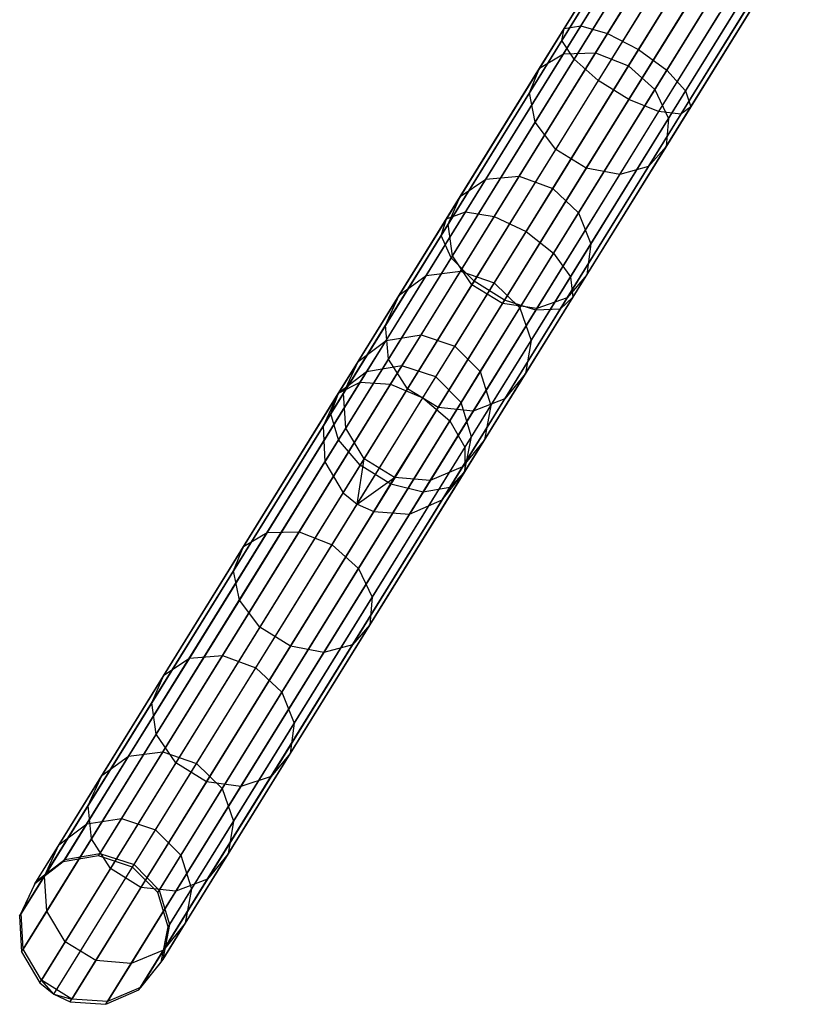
# Model space of a CAD drawing. Extents: x -189 to 189, y -189 to 189.
# Tile 2 of 256: x -100 to -90, y -161 to -148. Entities that reach past the tile are written whole.
import ezdxf

# ---------------------------------------------------------------- set-up
doc = ezdxf.new("R2010")
doc.units = 0
doc.header["$LTSCALE"] = 25.4
doc.layers.get('0').update_dxf_attribs({"linetype": 'CONTINUOUS'})

# ---------------------------------------------------------------- blocks, each defined once
blk = doc.blocks.new('NL2500012474_STL')
at = {"color": 0}
for p, q in [((100.082, -145.499, 177.113), (98.419, -148.185, 176.319)), ((100.082, -145.499, 177.113), (98.419, -148.185, 176.319)), ((100.265, -145.526, 176.671), (98.639, -148.152, 175.895)), ((100.265, -145.526, 176.671), (98.639, -148.152, 175.895)), ((100.091, -145.595, 177.581), (98.388, -148.346, 176.769)), ((100.091, -145.595, 177.581), (98.388, -148.346, 176.769)), ((100.597, -145.671, 176.358), (98.998, -148.254, 175.595)), ((100.597, -145.671, 176.358), (98.998, -148.254, 175.595)), ((100.288, -145.793, 177.97), (98.552, -148.597, 177.142)), ((100.288, -145.793, 177.97), (98.552, -148.597, 177.142)), ((99.412, -148.467, 175.486), (101.002, -145.899, 176.245)), ((99.412, -148.467, 175.486), (101.002, -145.899, 176.245)), ((100.629, -146.047, 178.189), (98.874, -148.881, 177.352)), ((100.629, -146.047, 178.189), (98.874, -148.881, 177.352)), ((101.387, -146.16, 176.358), (99.788, -148.743, 175.595)), ((101.387, -146.16, 176.358), (99.788, -148.743, 175.595)), ((101.036, -146.299, 178.189), (99.281, -149.133, 177.352)), ((101.036, -146.299, 178.189), (99.281, -149.133, 177.352)), ((101.416, -146.491, 177.97), (99.679, -149.295, 177.142)), ((101.416, -146.491, 177.97), (99.679, -149.295, 177.142)), ((101.665, -146.393, 176.671), (100.039, -149.018, 175.895)), ((101.665, -146.393, 176.671), (100.039, -149.018, 175.895)), ((98.41, -148.523, 34.442), (99.656, -146.51, 32.234)), ((98.41, -148.523, 34.442), (99.656, -146.51, 32.234)), ((98.838, -148.511, 34.655), (100.064, -146.531, 32.483)), ((98.838, -148.511, 34.655), (100.064, -146.531, 32.483)), ((101.681, -146.58, 177.581), (99.977, -149.33, 176.769)), ((101.681, -146.58, 177.581), (99.977, -149.33, 176.769)), ((101.77, -146.544, 177.113), (100.107, -149.23, 176.319)), ((101.77, -146.544, 177.113), (100.107, -149.23, 176.319)), ((98.091, -148.715, 34.141), (99.366, -146.656, 31.882)), ((98.091, -148.715, 34.141), (99.366, -146.656, 31.882)), ((100.496, -146.716, 32.573), (99.278, -148.684, 34.732)), ((100.496, -146.716, 32.573), (99.278, -148.684, 34.732)), ((97.955, -149.045, 33.822), (99.26, -146.936, 31.509)), ((97.955, -149.045, 33.822), (99.26, -146.936, 31.509)), ((99.628, -149.001, 34.655), (100.854, -147.021, 32.483)), ((99.628, -149.001, 34.655), (100.854, -147.021, 32.483)), ((98.032, -149.436, 33.557), (99.363, -147.287, 31.2)), ((98.032, -149.436, 33.557), (99.363, -147.287, 31.2)), ((99.809, -149.389, 34.442), (101.055, -147.376, 32.234)), ((99.809, -149.389, 34.442), (101.055, -147.376, 32.234)), ((98.306, -149.799, 33.407), (99.651, -147.627, 31.025)), ((98.306, -149.799, 33.407), (99.651, -147.627, 31.025)), ((99.779, -149.76, 34.141), (101.054, -147.701, 31.882)), ((99.779, -149.76, 34.141), (101.054, -147.701, 31.882)), ((98.713, -150.051, 33.407), (100.058, -147.879, 31.025)), ((98.713, -150.051, 33.407), (100.058, -147.879, 31.025)), ((99.545, -150.029, 33.822), (100.85, -147.921, 31.509)), ((99.545, -150.029, 33.822), (100.85, -147.921, 31.509)), ((99.16, -150.134, 33.557), (100.491, -147.985, 31.2)), ((99.16, -150.134, 33.557), (100.491, -147.985, 31.2)), ((98.419, -148.185, 176.319), (96.846, -150.725, 175.02)), ((98.419, -148.185, 176.319), (96.846, -150.725, 175.02)), ((98.639, -148.152, 175.895), (97.102, -150.635, 174.625)), ((98.639, -148.152, 175.895), (97.102, -150.635, 174.625)), ((98.388, -148.346, 176.769), (98.419, -148.185, 176.319)), ((98.388, -148.346, 176.769), (98.419, -148.185, 176.319)), ((98.419, -148.185, 176.319), (98.639, -148.152, 175.895)), ((98.419, -148.185, 176.319), (98.639, -148.152, 175.895)), ((98.639, -148.152, 175.895), (98.998, -148.254, 175.595)), ((98.639, -148.152, 175.895), (98.998, -148.254, 175.595)), ((98.998, -148.254, 175.595), (97.486, -150.696, 174.346)), ((98.998, -148.254, 175.595), (97.486, -150.696, 174.346)), ((98.998, -148.254, 175.595), (99.412, -148.467, 175.486)), ((98.998, -148.254, 175.595), (99.412, -148.467, 175.486)), ((98.388, -148.346, 176.769), (96.777, -150.947, 175.439)), ((98.388, -148.346, 176.769), (96.777, -150.947, 175.439)), ((97.909, -150.895, 174.245), (99.412, -148.467, 175.486)), ((97.909, -150.895, 174.245), (99.412, -148.467, 175.486)), ((98.552, -148.597, 177.142), (98.388, -148.346, 176.769)), ((98.552, -148.597, 177.142), (98.388, -148.346, 176.769)), ((99.412, -148.467, 175.486), (99.788, -148.743, 175.595)), ((99.412, -148.467, 175.486), (99.788, -148.743, 175.595)), ((98.552, -148.597, 177.142), (96.91, -151.248, 175.786)), ((98.552, -148.597, 177.142), (96.91, -151.248, 175.786)), ((97.374, -150.196, 37.012), (98.41, -148.523, 34.442)), ((97.374, -150.196, 37.012), (98.41, -148.523, 34.442)), ((97.819, -150.157, 37.183), (98.838, -148.511, 34.655)), ((97.819, -150.157, 37.183), (98.838, -148.511, 34.655)), ((98.091, -148.715, 34.141), (98.41, -148.523, 34.442)), ((98.091, -148.715, 34.141), (98.41, -148.523, 34.442)), ((98.41, -148.523, 34.442), (98.838, -148.511, 34.655)), ((98.41, -148.523, 34.442), (98.838, -148.511, 34.655)), ((98.874, -148.881, 177.352), (98.552, -148.597, 177.142)), ((98.874, -148.881, 177.352), (98.552, -148.597, 177.142)), ((98.838, -148.511, 34.655), (99.278, -148.684, 34.732)), ((98.838, -148.511, 34.655), (99.278, -148.684, 34.732)), ((97.031, -150.427, 36.77), (98.091, -148.715, 34.141)), ((97.031, -150.427, 36.77), (98.091, -148.715, 34.141)), ((97.955, -149.045, 33.822), (98.091, -148.715, 34.141)), ((97.955, -149.045, 33.822), (98.091, -148.715, 34.141)), ((99.278, -148.684, 34.732), (98.265, -150.32, 37.245)), ((99.278, -148.684, 34.732), (98.265, -150.32, 37.245)), ((99.278, -148.684, 34.732), (99.628, -149.001, 34.655)), ((99.278, -148.684, 34.732), (99.628, -149.001, 34.655)), ((99.788, -148.743, 175.595), (98.276, -151.185, 174.346)), ((99.788, -148.743, 175.595), (98.276, -151.185, 174.346)), ((99.788, -148.743, 175.595), (100.039, -149.018, 175.895)), ((99.788, -148.743, 175.595), (100.039, -149.018, 175.895)), ((98.874, -148.881, 177.352), (97.215, -151.56, 175.982)), ((98.874, -148.881, 177.352), (97.215, -151.56, 175.982)), ((98.609, -150.647, 37.183), (99.628, -149.001, 34.655)), ((98.609, -150.647, 37.183), (99.628, -149.001, 34.655)), ((99.281, -149.133, 177.352), (98.874, -148.881, 177.352)), ((99.281, -149.133, 177.352), (98.874, -148.881, 177.352)), ((99.628, -149.001, 34.655), (99.809, -149.389, 34.442)), ((99.628, -149.001, 34.655), (99.809, -149.389, 34.442)), ((96.87, -150.797, 36.514), (97.955, -149.045, 33.822)), ((96.87, -150.797, 36.514), (97.955, -149.045, 33.822)), ((98.032, -149.436, 33.557), (97.955, -149.045, 33.822)), ((98.032, -149.436, 33.557), (97.955, -149.045, 33.822)), ((100.039, -149.018, 175.895), (98.501, -151.501, 174.625)), ((100.039, -149.018, 175.895), (98.501, -151.501, 174.625)), ((100.039, -149.018, 175.895), (100.107, -149.23, 176.319)), ((100.039, -149.018, 175.895), (100.107, -149.23, 176.319)), ((99.281, -149.133, 177.352), (97.622, -151.812, 175.982)), ((99.281, -149.133, 177.352), (97.622, -151.812, 175.982)), ((100.107, -149.23, 176.319), (98.534, -151.77, 175.02)), ((100.107, -149.23, 176.319), (98.534, -151.77, 175.02)), ((99.679, -149.295, 177.142), (99.281, -149.133, 177.352)), ((99.679, -149.295, 177.142), (99.281, -149.133, 177.352)), ((100.107, -149.23, 176.319), (99.977, -149.33, 176.769)), ((100.107, -149.23, 176.319), (99.977, -149.33, 176.769)), ((99.679, -149.295, 177.142), (98.038, -151.946, 175.786)), ((99.679, -149.295, 177.142), (98.038, -151.946, 175.786)), ((99.977, -149.33, 176.769), (98.367, -151.931, 175.439)), ((99.977, -149.33, 176.769), (98.367, -151.931, 175.439)), ((98.773, -151.062, 37.012), (99.809, -149.389, 34.442)), ((98.773, -151.062, 37.012), (99.809, -149.389, 34.442)), ((99.977, -149.33, 176.769), (99.679, -149.295, 177.142)), ((99.977, -149.33, 176.769), (99.679, -149.295, 177.142)), ((99.809, -149.389, 34.442), (99.779, -149.76, 34.141)), ((99.809, -149.389, 34.442), (99.779, -149.76, 34.141)), ((96.926, -151.222, 36.301), (98.032, -149.436, 33.557)), ((96.926, -151.222, 36.301), (98.032, -149.436, 33.557)), ((98.306, -149.799, 33.407), (98.032, -149.436, 33.557)), ((98.306, -149.799, 33.407), (98.032, -149.436, 33.557)), ((98.719, -151.472, 36.77), (99.779, -149.76, 34.141)), ((98.719, -151.472, 36.77), (99.779, -149.76, 34.141)), ((99.779, -149.76, 34.141), (99.545, -150.029, 33.822)), ((99.779, -149.76, 34.141), (99.545, -150.029, 33.822)), ((97.188, -151.605, 36.181), (98.306, -149.799, 33.407)), ((97.188, -151.605, 36.181), (98.306, -149.799, 33.407)), ((98.713, -150.051, 33.407), (98.306, -149.799, 33.407)), ((98.713, -150.051, 33.407), (98.306, -149.799, 33.407)), ((97.595, -151.857, 36.181), (98.713, -150.051, 33.407)), ((97.595, -151.857, 36.181), (98.713, -150.051, 33.407)), ((98.46, -151.782, 36.514), (99.545, -150.029, 33.822)), ((98.46, -151.782, 36.514), (99.545, -150.029, 33.822)), ((99.16, -150.134, 33.557), (98.713, -150.051, 33.407)), ((99.16, -150.134, 33.557), (98.713, -150.051, 33.407)), ((99.545, -150.029, 33.822), (99.16, -150.134, 33.557)), ((99.545, -150.029, 33.822), (99.16, -150.134, 33.557)), ((97.035, -151.424, 39.997), (97.819, -150.157, 37.183)), ((97.035, -151.424, 39.997), (97.819, -150.157, 37.183)), ((97.374, -150.196, 37.012), (97.819, -150.157, 37.183)), ((97.374, -150.196, 37.012), (97.819, -150.157, 37.183)), ((97.819, -150.157, 37.183), (98.265, -150.32, 37.245)), ((97.819, -150.157, 37.183), (98.265, -150.32, 37.245)), ((98.054, -151.921, 36.301), (99.16, -150.134, 33.557)), ((98.054, -151.921, 36.301), (99.16, -150.134, 33.557)), ((96.577, -151.483, 39.873), (97.374, -150.196, 37.012)), ((96.577, -151.483, 39.873), (97.374, -150.196, 37.012)), ((97.031, -150.427, 36.77), (97.374, -150.196, 37.012)), ((97.031, -150.427, 36.77), (97.374, -150.196, 37.012)), ((96.216, -151.744, 39.697), (97.031, -150.427, 36.77)), ((96.216, -151.744, 39.697), (97.031, -150.427, 36.77)), ((96.87, -150.797, 36.514), (97.031, -150.427, 36.77)), ((96.87, -150.797, 36.514), (97.031, -150.427, 36.77)), ((98.265, -150.32, 37.245), (97.485, -151.579, 40.042)), ((98.265, -150.32, 37.245), (97.485, -151.579, 40.042)), ((98.265, -150.32, 37.245), (98.609, -150.647, 37.183)), ((98.265, -150.32, 37.245), (98.609, -150.647, 37.183)), ((97.102, -150.635, 174.625), (95.694, -152.908, 172.896)), ((97.102, -150.635, 174.625), (95.694, -152.908, 172.896)), ((97.486, -150.696, 174.346), (96.101, -152.932, 172.644)), ((97.486, -150.696, 174.346), (96.101, -152.932, 172.644)), ((96.846, -150.725, 175.02), (97.102, -150.635, 174.625)), ((96.846, -150.725, 175.02), (97.102, -150.635, 174.625)), ((97.102, -150.635, 174.625), (97.486, -150.696, 174.346)), ((97.102, -150.635, 174.625), (97.486, -150.696, 174.346)), ((97.486, -150.696, 174.346), (97.909, -150.895, 174.245)), ((97.486, -150.696, 174.346), (97.909, -150.895, 174.245)), ((97.825, -151.913, 39.997), (98.609, -150.647, 37.183)), ((97.825, -151.913, 39.997), (98.609, -150.647, 37.183)), ((98.609, -150.647, 37.183), (98.773, -151.062, 37.012)), ((98.609, -150.647, 37.183), (98.773, -151.062, 37.012)), ((96.846, -150.725, 175.02), (95.406, -153.051, 173.25)), ((96.846, -150.725, 175.02), (95.406, -153.051, 173.25)), ((96.035, -152.146, 39.511), (96.87, -150.797, 36.514)), ((96.035, -152.146, 39.511), (96.87, -150.797, 36.514)), ((96.777, -150.947, 175.439), (96.846, -150.725, 175.02)), ((96.777, -150.947, 175.439), (96.846, -150.725, 175.02)), ((96.926, -151.222, 36.301), (96.87, -150.797, 36.514)), ((96.926, -151.222, 36.301), (96.87, -150.797, 36.514)), ((96.777, -150.947, 175.439), (95.303, -153.328, 173.627)), ((96.777, -150.947, 175.439), (95.303, -153.328, 173.627)), ((96.533, -153.117, 172.554), (97.909, -150.895, 174.245)), ((96.533, -153.117, 172.554), (97.909, -150.895, 174.245)), ((96.91, -151.248, 175.786), (96.777, -150.947, 175.439)), ((96.91, -151.248, 175.786), (96.777, -150.947, 175.439)), ((97.909, -150.895, 174.245), (98.276, -151.185, 174.346)), ((97.909, -150.895, 174.245), (98.276, -151.185, 174.346)), ((97.976, -152.35, 39.873), (98.773, -151.062, 37.012)), ((97.976, -152.35, 39.873), (98.773, -151.062, 37.012)), ((98.773, -151.062, 37.012), (98.719, -151.472, 36.77)), ((98.773, -151.062, 37.012), (98.719, -151.472, 36.77)), ((96.075, -152.597, 39.356), (96.926, -151.222, 36.301)), ((96.075, -152.597, 39.356), (96.926, -151.222, 36.301)), ((98.276, -151.185, 174.346), (96.891, -153.421, 172.644)), ((98.276, -151.185, 174.346), (96.891, -153.421, 172.644)), ((97.188, -151.605, 36.181), (96.926, -151.222, 36.301)), ((97.188, -151.605, 36.181), (96.926, -151.222, 36.301)), ((98.276, -151.185, 174.346), (98.501, -151.501, 174.625)), ((98.276, -151.185, 174.346), (98.501, -151.501, 174.625)), ((96.91, -151.248, 175.786), (95.407, -153.675, 173.939)), ((96.91, -151.248, 175.786), (95.407, -153.675, 173.939)), ((97.215, -151.56, 175.982), (96.91, -151.248, 175.786)), ((97.215, -151.56, 175.982), (96.91, -151.248, 175.786)), ((96.041, -152.349, 42.945), (96.577, -151.483, 39.873)), ((96.041, -152.349, 42.945), (96.577, -151.483, 39.873)), ((96.216, -151.744, 39.697), (96.577, -151.483, 39.873)), ((96.216, -151.744, 39.697), (96.577, -151.483, 39.873)), ((96.508, -152.275, 43.02), (97.035, -151.424, 39.997)), ((96.508, -152.275, 43.02), (97.035, -151.424, 39.997)), ((96.577, -151.483, 39.873), (97.035, -151.424, 39.997)), ((96.577, -151.483, 39.873), (97.035, -151.424, 39.997)), ((97.035, -151.424, 39.997), (97.485, -151.579, 40.042)), ((97.035, -151.424, 39.997), (97.485, -151.579, 40.042)), ((97.904, -152.789, 39.697), (98.719, -151.472, 36.77)), ((97.904, -152.789, 39.697), (98.719, -151.472, 36.77)), ((98.719, -151.472, 36.77), (98.46, -151.782, 36.514)), ((98.719, -151.472, 36.77), (98.46, -151.782, 36.514)), ((97.215, -151.56, 175.982), (95.696, -154.014, 174.115)), ((97.215, -151.56, 175.982), (95.696, -154.014, 174.115)), ((96.328, -152.994, 39.269), (97.188, -151.605, 36.181)), ((96.328, -152.994, 39.269), (97.188, -151.605, 36.181)), ((97.485, -151.579, 40.042), (96.961, -152.425, 43.047)), ((97.485, -151.579, 40.042), (96.961, -152.425, 43.047)), ((98.501, -151.501, 174.625), (97.094, -153.775, 172.896)), ((98.501, -151.501, 174.625), (97.094, -153.775, 172.896)), ((97.595, -151.857, 36.181), (97.188, -151.605, 36.181)), ((97.595, -151.857, 36.181), (97.188, -151.605, 36.181)), ((97.622, -151.812, 175.982), (97.215, -151.56, 175.982)), ((97.622, -151.812, 175.982), (97.215, -151.56, 175.982)), ((97.485, -151.579, 40.042), (97.825, -151.913, 39.997)), ((97.485, -151.579, 40.042), (97.825, -151.913, 39.997)), ((98.501, -151.501, 174.625), (98.534, -151.77, 175.02)), ((98.501, -151.501, 174.625), (98.534, -151.77, 175.02)), ((95.667, -152.63, 42.84), (96.216, -151.744, 39.697)), ((95.667, -152.63, 42.84), (96.216, -151.744, 39.697)), ((96.035, -152.146, 39.511), (96.216, -151.744, 39.697)), ((96.035, -152.146, 39.511), (96.216, -151.744, 39.697)), ((97.622, -151.812, 175.982), (96.103, -154.266, 174.115)), ((97.622, -151.812, 175.982), (96.103, -154.266, 174.115)), ((96.735, -153.246, 39.269), (97.595, -151.857, 36.181)), ((96.735, -153.246, 39.269), (97.595, -151.857, 36.181)), ((98.534, -151.77, 175.02), (97.094, -154.096, 173.25)), ((98.534, -151.77, 175.02), (97.094, -154.096, 173.25)), ((98.054, -151.921, 36.301), (97.595, -151.857, 36.181)), ((98.054, -151.921, 36.301), (97.595, -151.857, 36.181)), ((98.038, -151.946, 175.786), (97.622, -151.812, 175.982)), ((98.038, -151.946, 175.786), (97.622, -151.812, 175.982)), ((97.625, -153.13, 39.511), (98.46, -151.782, 36.514)), ((97.625, -153.13, 39.511), (98.46, -151.782, 36.514)), ((98.46, -151.782, 36.514), (98.054, -151.921, 36.301)), ((98.46, -151.782, 36.514), (98.054, -151.921, 36.301)), ((98.534, -151.77, 175.02), (98.367, -151.931, 175.439)), ((98.534, -151.77, 175.02), (98.367, -151.931, 175.439)), ((98.038, -151.946, 175.786), (96.535, -154.373, 173.939)), ((98.038, -151.946, 175.786), (96.535, -154.373, 173.939)), ((98.367, -151.931, 175.439), (96.893, -154.312, 173.627)), ((98.367, -151.931, 175.439), (96.893, -154.312, 173.627)), ((97.203, -153.295, 39.356), (98.054, -151.921, 36.301)), ((97.203, -153.295, 39.356), (98.054, -151.921, 36.301)), ((97.298, -152.765, 43.02), (97.825, -151.913, 39.997)), ((97.298, -152.765, 43.02), (97.825, -151.913, 39.997)), ((97.825, -151.913, 39.997), (97.976, -152.35, 39.873)), ((97.825, -151.913, 39.997), (97.976, -152.35, 39.873)), ((98.367, -151.931, 175.439), (98.038, -151.946, 175.786)), ((98.367, -151.931, 175.439), (98.038, -151.946, 175.786)), ((95.473, -153.053, 42.729), (96.035, -152.146, 39.511)), ((95.473, -153.053, 42.729), (96.035, -152.146, 39.511)), ((96.075, -152.597, 39.356), (96.035, -152.146, 39.511)), ((96.075, -152.597, 39.356), (96.035, -152.146, 39.511)), ((96.041, -152.349, 42.945), (96.508, -152.275, 43.02)), ((96.041, -152.349, 42.945), (96.508, -152.275, 43.02)), ((96.252, -152.688, 46.167), (96.508, -152.275, 43.02)), ((96.252, -152.688, 46.167), (96.508, -152.275, 43.02)), ((96.508, -152.275, 43.02), (96.961, -152.425, 43.047)), ((96.508, -152.275, 43.02), (96.961, -152.425, 43.047)), ((95.667, -152.63, 42.84), (96.041, -152.349, 42.945)), ((95.667, -152.63, 42.84), (96.041, -152.349, 42.945)), ((95.781, -152.769, 46.145), (96.041, -152.349, 42.945)), ((95.781, -152.769, 46.145), (96.041, -152.349, 42.945)), ((97.44, -153.215, 42.945), (97.976, -152.35, 39.873)), ((97.44, -153.215, 42.945), (97.976, -152.35, 39.873)), ((97.976, -152.35, 39.873), (97.904, -152.789, 39.697)), ((97.976, -152.35, 39.873), (97.904, -152.789, 39.697)), ((96.707, -152.836, 46.175), (96.961, -152.425, 43.047)), ((96.707, -152.836, 46.175), (96.961, -152.425, 43.047)), ((96.961, -152.425, 43.047), (97.298, -152.765, 43.02)), ((96.961, -152.425, 43.047), (97.298, -152.765, 43.02)), ((95.401, -153.059, 46.113), (95.667, -152.63, 42.84)), ((95.401, -153.059, 46.113), (95.667, -152.63, 42.84)), ((95.473, -153.053, 42.729), (95.667, -152.63, 42.84)), ((95.473, -153.053, 42.729), (95.667, -152.63, 42.84)), ((95.503, -153.521, 42.637), (96.075, -152.597, 39.356)), ((95.503, -153.521, 42.637), (96.075, -152.597, 39.356)), ((96.328, -152.994, 39.269), (96.075, -152.597, 39.356)), ((96.328, -152.994, 39.269), (96.075, -152.597, 39.356)), ((91.731, -159.309, 156.145), (95.781, -152.769, 46.145)), ((91.731, -159.309, 156.145), (95.781, -152.769, 46.145)), ((92.203, -159.228, 156.167), (96.252, -152.688, 46.167)), ((92.203, -159.228, 156.167), (96.252, -152.688, 46.167)), ((95.781, -152.769, 46.145), (95.401, -153.059, 46.113)), ((95.781, -152.769, 46.145), (95.401, -153.059, 46.113)), ((96.252, -152.688, 46.167), (95.781, -152.769, 46.145)), ((96.252, -152.688, 46.167), (95.781, -152.769, 46.145)), ((96.707, -152.836, 46.175), (96.252, -152.688, 46.167)), ((96.707, -152.836, 46.175), (96.252, -152.688, 46.167)), ((97.042, -153.178, 46.167), (97.298, -152.765, 43.02)), ((97.042, -153.178, 46.167), (97.298, -152.765, 43.02)), ((97.298, -152.765, 43.02), (97.44, -153.215, 42.945)), ((97.298, -152.765, 43.02), (97.44, -153.215, 42.945)), ((97.355, -153.675, 42.84), (97.904, -152.789, 39.697)), ((97.355, -153.675, 42.84), (97.904, -152.789, 39.697)), ((97.904, -152.789, 39.697), (97.625, -153.13, 39.511)), ((97.904, -152.789, 39.697), (97.625, -153.13, 39.511)), ((92.658, -159.376, 156.175), (96.707, -152.836, 46.175)), ((92.658, -159.376, 156.175), (96.707, -152.836, 46.175)), ((95.694, -152.908, 172.896), (94.454, -154.911, 170.753)), ((95.694, -152.908, 172.896), (94.454, -154.911, 170.753)), ((96.101, -152.932, 172.644), (94.881, -154.902, 170.536)), ((96.101, -152.932, 172.644), (94.881, -154.902, 170.536)), ((95.406, -153.051, 173.25), (95.694, -152.908, 172.896)), ((95.406, -153.051, 173.25), (95.694, -152.908, 172.896)), ((95.694, -152.908, 172.896), (96.101, -152.932, 172.644)), ((95.694, -152.908, 172.896), (96.101, -152.932, 172.644)), ((96.101, -152.932, 172.644), (96.533, -153.117, 172.554)), ((96.101, -152.932, 172.644), (96.533, -153.117, 172.554)), ((97.042, -153.178, 46.167), (96.707, -152.836, 46.175)), ((97.042, -153.178, 46.167), (96.707, -152.836, 46.175)), ((91.352, -159.599, 156.113), (95.401, -153.059, 46.113)), ((91.352, -159.599, 156.113), (95.401, -153.059, 46.113)), ((95.406, -153.051, 173.25), (94.138, -155.1, 171.058)), ((95.406, -153.051, 173.25), (94.138, -155.1, 171.058)), ((95.201, -153.493, 46.08), (95.473, -153.053, 42.729)), ((95.201, -153.493, 46.08), (95.473, -153.053, 42.729)), ((95.401, -153.059, 46.113), (95.201, -153.493, 46.08)), ((95.401, -153.059, 46.113), (95.201, -153.493, 46.08)), ((95.303, -153.328, 173.627), (95.406, -153.051, 173.25)), ((95.303, -153.328, 173.627), (95.406, -153.051, 173.25)), ((95.503, -153.521, 42.637), (95.473, -153.053, 42.729)), ((95.503, -153.521, 42.637), (95.473, -153.053, 42.729)), ((95.749, -153.928, 42.585), (96.328, -152.994, 39.269)), ((95.749, -153.928, 42.585), (96.328, -152.994, 39.269)), ((96.735, -153.246, 39.269), (96.328, -152.994, 39.269)), ((96.735, -153.246, 39.269), (96.328, -152.994, 39.269)), ((92.993, -159.717, 156.167), (97.042, -153.178, 46.167)), ((92.993, -159.717, 156.167), (97.042, -153.178, 46.167)), ((95.321, -155.075, 170.458), (96.533, -153.117, 172.554)), ((95.321, -155.075, 170.458), (96.533, -153.117, 172.554)), ((96.533, -153.117, 172.554), (96.891, -153.421, 172.644)), ((96.533, -153.117, 172.554), (96.891, -153.421, 172.644)), ((97.18, -153.635, 46.145), (97.042, -153.178, 46.167)), ((97.18, -153.635, 46.145), (97.042, -153.178, 46.167)), ((97.063, -154.037, 42.729), (97.625, -153.13, 39.511)), ((97.063, -154.037, 42.729), (97.625, -153.13, 39.511)), ((97.625, -153.13, 39.511), (97.203, -153.295, 39.356)), ((97.625, -153.13, 39.511), (97.203, -153.295, 39.356)), ((95.303, -153.328, 173.627), (94.004, -155.425, 171.382)), ((95.303, -153.328, 173.627), (94.004, -155.425, 171.382)), ((95.407, -153.675, 173.939), (95.303, -153.328, 173.627)), ((95.407, -153.675, 173.939), (95.303, -153.328, 173.627)), ((96.156, -154.18, 42.585), (96.735, -153.246, 39.269)), ((96.156, -154.18, 42.585), (96.735, -153.246, 39.269)), ((96.63, -154.219, 42.637), (97.203, -153.295, 39.356)), ((96.63, -154.219, 42.637), (97.203, -153.295, 39.356)), ((97.203, -153.295, 39.356), (96.735, -153.246, 39.269)), ((97.203, -153.295, 39.356), (96.735, -153.246, 39.269)), ((97.18, -153.635, 46.145), (97.44, -153.215, 42.945)), ((97.18, -153.635, 46.145), (97.44, -153.215, 42.945)), ((97.44, -153.215, 42.945), (97.355, -153.675, 42.84)), ((97.44, -153.215, 42.945), (97.355, -153.675, 42.84)), ((96.891, -153.421, 172.644), (95.672, -155.391, 170.536)), ((96.891, -153.421, 172.644), (95.672, -155.391, 170.536)), ((96.891, -153.421, 172.644), (97.094, -153.775, 172.896)), ((96.891, -153.421, 172.644), (97.094, -153.775, 172.896)), ((91.151, -160.032, 156.08), (95.201, -153.493, 46.08)), ((91.151, -160.032, 156.08), (95.201, -153.493, 46.08)), ((95.201, -153.493, 46.08), (95.225, -153.97, 46.053)), ((95.201, -153.493, 46.08), (95.225, -153.97, 46.053)), ((95.225, -153.97, 46.053), (95.503, -153.521, 42.637)), ((95.225, -153.97, 46.053), (95.503, -153.521, 42.637)), ((95.749, -153.928, 42.585), (95.503, -153.521, 42.637)), ((95.749, -153.928, 42.585), (95.503, -153.521, 42.637)), ((93.131, -160.175, 156.145), (97.18, -153.635, 46.145)), ((93.131, -160.175, 156.145), (97.18, -153.635, 46.145)), ((95.407, -153.675, 173.939), (94.084, -155.813, 171.65)), ((95.407, -153.675, 173.939), (94.084, -155.813, 171.65)), ((95.696, -154.014, 174.115), (95.407, -153.675, 173.939)), ((95.696, -154.014, 174.115), (95.407, -153.675, 173.939)), ((97.355, -153.675, 42.84), (97.063, -154.037, 42.729)), ((97.355, -153.675, 42.84), (97.063, -154.037, 42.729)), ((97.089, -154.104, 46.113), (97.18, -153.635, 46.145)), ((97.089, -154.104, 46.113), (97.18, -153.635, 46.145)), ((97.089, -154.104, 46.113), (97.355, -153.675, 42.84)), ((97.089, -154.104, 46.113), (97.355, -153.675, 42.84)), ((97.094, -153.775, 172.896), (95.854, -155.777, 170.753)), ((97.094, -153.775, 172.896), (95.854, -155.777, 170.753)), ((97.094, -153.775, 172.896), (97.094, -154.096, 173.25)), ((97.094, -153.775, 172.896), (97.094, -154.096, 173.25)), ((91.176, -160.51, 156.053), (95.225, -153.97, 46.053)), ((91.176, -160.51, 156.053), (95.225, -153.97, 46.053)), ((95.225, -153.97, 46.053), (95.469, -154.382, 46.037)), ((95.225, -153.97, 46.053), (95.469, -154.382, 46.037)), ((95.469, -154.382, 46.037), (95.749, -153.928, 42.585)), ((95.469, -154.382, 46.037), (95.749, -153.928, 42.585)), ((95.657, -154.532, 46.035), (95.749, -153.928, 42.585)), ((95.657, -154.532, 46.035), (95.749, -153.928, 42.585)), ((96.156, -154.18, 42.585), (95.749, -153.928, 42.585)), ((96.156, -154.18, 42.585), (95.749, -153.928, 42.585)), ((93.04, -160.644, 156.113), (97.089, -154.104, 46.113)), ((93.04, -160.644, 156.113), (97.089, -154.104, 46.113)), ((95.696, -154.014, 174.115), (94.358, -156.175, 171.802)), ((95.696, -154.014, 174.115), (94.358, -156.175, 171.802)), ((96.103, -154.266, 174.115), (95.696, -154.014, 174.115)), ((96.103, -154.266, 174.115), (95.696, -154.014, 174.115)), ((97.094, -154.096, 173.25), (95.826, -156.145, 171.058)), ((97.094, -154.096, 173.25), (95.826, -156.145, 171.058)), ((97.063, -154.037, 42.729), (96.63, -154.219, 42.637)), ((97.063, -154.037, 42.729), (96.63, -154.219, 42.637)), ((96.791, -154.477, 46.08), (97.063, -154.037, 42.729)), ((96.791, -154.477, 46.08), (97.063, -154.037, 42.729)), ((96.791, -154.477, 46.08), (97.089, -154.104, 46.113)), ((96.791, -154.477, 46.08), (97.089, -154.104, 46.113)), ((97.094, -154.096, 173.25), (96.893, -154.312, 173.627)), ((97.094, -154.096, 173.25), (96.893, -154.312, 173.627)), ((95.657, -154.532, 46.035), (96.156, -154.18, 42.585)), ((95.657, -154.532, 46.035), (96.156, -154.18, 42.585)), ((95.876, -154.633, 46.037), (96.156, -154.18, 42.585)), ((95.876, -154.633, 46.037), (96.156, -154.18, 42.585)), ((96.63, -154.219, 42.637), (96.156, -154.18, 42.585)), ((96.63, -154.219, 42.637), (96.156, -154.18, 42.585)), ((96.353, -154.668, 46.053), (96.63, -154.219, 42.637)), ((96.353, -154.668, 46.053), (96.63, -154.219, 42.637)), ((91.419, -160.921, 156.037), (95.469, -154.382, 46.037)), ((91.419, -160.921, 156.037), (95.469, -154.382, 46.037)), ((96.103, -154.266, 174.115), (94.765, -156.427, 171.802)), ((96.103, -154.266, 174.115), (94.765, -156.427, 171.802)), ((96.535, -154.373, 173.939), (95.211, -156.512, 171.65)), ((96.535, -154.373, 173.939), (95.211, -156.512, 171.65)), ((95.469, -154.382, 46.037), (95.657, -154.532, 46.035)), ((95.469, -154.382, 46.037), (95.657, -154.532, 46.035)), ((96.893, -154.312, 173.627), (95.594, -156.41, 171.382)), ((96.893, -154.312, 173.627), (95.594, -156.41, 171.382)), ((96.535, -154.373, 173.939), (96.103, -154.266, 174.115)), ((96.535, -154.373, 173.939), (96.103, -154.266, 174.115)), ((96.893, -154.312, 173.627), (96.535, -154.373, 173.939)), ((96.893, -154.312, 173.627), (96.535, -154.373, 173.939)), ((92.741, -161.017, 156.08), (96.791, -154.477, 46.08)), ((92.741, -161.017, 156.08), (96.791, -154.477, 46.08)), ((96.353, -154.668, 46.053), (96.791, -154.477, 46.08)), ((96.353, -154.668, 46.053), (96.791, -154.477, 46.08)), ((91.608, -161.072, 156.035), (95.657, -154.532, 46.035)), ((91.608, -161.072, 156.035), (95.657, -154.532, 46.035)), ((91.826, -161.173, 156.037), (95.876, -154.633, 46.037)), ((91.826, -161.173, 156.037), (95.876, -154.633, 46.037)), ((95.657, -154.532, 46.035), (95.876, -154.633, 46.037)), ((95.657, -154.532, 46.035), (95.876, -154.633, 46.037)), ((95.876, -154.633, 46.037), (96.353, -154.668, 46.053)), ((95.876, -154.633, 46.037), (96.353, -154.668, 46.053)), ((92.303, -161.208, 156.053), (96.353, -154.668, 46.053)), ((92.303, -161.208, 156.053), (96.353, -154.668, 46.053)), ((94.454, -154.911, 170.753), (93.416, -156.589, 168.253)), ((94.454, -154.911, 170.753), (93.416, -156.589, 168.253)), ((94.881, -154.902, 170.536), (93.859, -156.552, 168.078)), ((94.881, -154.902, 170.536), (93.859, -156.552, 168.078)), ((94.138, -155.1, 171.058), (94.454, -154.911, 170.753)), ((94.138, -155.1, 171.058), (94.454, -154.911, 170.753)), ((94.454, -154.911, 170.753), (94.881, -154.902, 170.536)), ((94.454, -154.911, 170.753), (94.881, -154.902, 170.536)), ((94.881, -154.902, 170.536), (95.321, -155.075, 170.458)), ((94.881, -154.902, 170.536), (95.321, -155.075, 170.458)), ((94.138, -155.1, 171.058), (93.075, -156.816, 168.501)), ((94.138, -155.1, 171.058), (93.075, -156.816, 168.501)), ((94.004, -155.425, 171.382), (94.138, -155.1, 171.058)), ((94.004, -155.425, 171.382), (94.138, -155.1, 171.058)), ((94.305, -156.716, 168.014), (95.321, -155.075, 170.458)), ((94.305, -156.716, 168.014), (95.321, -155.075, 170.458)), ((95.321, -155.075, 170.458), (95.672, -155.391, 170.536)), ((95.321, -155.075, 170.458), (95.672, -155.391, 170.536)), ((94.004, -155.425, 171.382), (92.916, -157.183, 168.764)), ((94.004, -155.425, 171.382), (92.916, -157.183, 168.764)), ((94.084, -155.813, 171.65), (94.004, -155.425, 171.382)), ((94.084, -155.813, 171.65), (94.004, -155.425, 171.382)), ((95.672, -155.391, 170.536), (94.649, -157.042, 168.078)), ((95.672, -155.391, 170.536), (94.649, -157.042, 168.078)), ((95.672, -155.391, 170.536), (95.854, -155.777, 170.753)), ((95.672, -155.391, 170.536), (95.854, -155.777, 170.753)), ((94.084, -155.813, 171.65), (92.974, -157.605, 168.982)), ((94.084, -155.813, 171.65), (92.974, -157.605, 168.982)), ((94.358, -156.175, 171.802), (94.084, -155.813, 171.65)), ((94.358, -156.175, 171.802), (94.084, -155.813, 171.65)), ((95.854, -155.777, 170.753), (94.815, -157.455, 168.253)), ((95.854, -155.777, 170.753), (94.815, -157.455, 168.253)), ((95.854, -155.777, 170.753), (95.826, -156.145, 171.058)), ((95.854, -155.777, 170.753), (95.826, -156.145, 171.058)), ((94.358, -156.175, 171.802), (93.237, -157.986, 169.105)), ((94.358, -156.175, 171.802), (93.237, -157.986, 169.105)), ((94.765, -156.427, 171.802), (94.358, -156.175, 171.802)), ((94.765, -156.427, 171.802), (94.358, -156.175, 171.802)), ((95.826, -156.145, 171.058), (94.763, -157.861, 168.501)), ((95.826, -156.145, 171.058), (94.763, -157.861, 168.501)), ((95.826, -156.145, 171.058), (95.594, -156.41, 171.382)), ((95.826, -156.145, 171.058), (95.594, -156.41, 171.382)), ((94.765, -156.427, 171.802), (93.644, -158.238, 169.105)), ((94.765, -156.427, 171.802), (93.644, -158.238, 169.105)), ((95.594, -156.41, 171.382), (94.506, -158.168, 168.764)), ((95.594, -156.41, 171.382), (94.506, -158.168, 168.764)), ((95.211, -156.512, 171.65), (94.765, -156.427, 171.802)), ((95.211, -156.512, 171.65), (94.765, -156.427, 171.802)), ((95.594, -156.41, 171.382), (95.211, -156.512, 171.65)), ((95.594, -156.41, 171.382), (95.211, -156.512, 171.65)), ((93.416, -156.589, 168.253), (92.605, -157.897, 165.466)), ((93.416, -156.589, 168.253), (92.605, -157.897, 165.466)), ((93.859, -156.552, 168.078), (93.062, -157.84, 165.335)), ((93.859, -156.552, 168.078), (93.062, -157.84, 165.335)), ((93.075, -156.816, 168.501), (93.416, -156.589, 168.253)), ((93.075, -156.816, 168.501), (93.416, -156.589, 168.253)), ((93.416, -156.589, 168.253), (93.859, -156.552, 168.078)), ((93.416, -156.589, 168.253), (93.859, -156.552, 168.078)), ((93.859, -156.552, 168.078), (94.305, -156.716, 168.014)), ((93.859, -156.552, 168.078), (94.305, -156.716, 168.014)), ((95.211, -156.512, 171.65), (94.102, -158.303, 168.982)), ((95.211, -156.512, 171.65), (94.102, -158.303, 168.982)), ((93.512, -157.995, 165.289), (94.305, -156.716, 168.014)), ((93.512, -157.995, 165.289), (94.305, -156.716, 168.014)), ((94.305, -156.716, 168.014), (94.649, -157.042, 168.078)), ((94.305, -156.716, 168.014), (94.649, -157.042, 168.078)), ((93.075, -156.816, 168.501), (92.246, -158.155, 165.649)), ((93.075, -156.816, 168.501), (92.246, -158.155, 165.649)), ((92.916, -157.183, 168.764), (93.075, -156.816, 168.501)), ((92.916, -157.183, 168.764), (93.075, -156.816, 168.501)), ((94.649, -157.042, 168.078), (93.853, -158.329, 165.335)), ((94.649, -157.042, 168.078), (93.853, -158.329, 165.335)), ((94.649, -157.042, 168.078), (94.815, -157.455, 168.253)), ((94.649, -157.042, 168.078), (94.815, -157.455, 168.253)), ((92.916, -157.183, 168.764), (92.067, -158.554, 165.844)), ((92.916, -157.183, 168.764), (92.067, -158.554, 165.844)), ((92.974, -157.605, 168.982), (92.916, -157.183, 168.764)), ((92.974, -157.605, 168.982), (92.916, -157.183, 168.764)), ((94.815, -157.455, 168.253), (94.005, -158.764, 165.466)), ((94.815, -157.455, 168.253), (94.005, -158.764, 165.466)), ((94.815, -157.455, 168.253), (94.763, -157.861, 168.501)), ((94.815, -157.455, 168.253), (94.763, -157.861, 168.501)), ((92.974, -157.605, 168.982), (92.109, -159.002, 166.005)), ((92.974, -157.605, 168.982), (92.109, -159.002, 166.005)), ((93.237, -157.986, 169.105), (92.974, -157.605, 168.982)), ((93.237, -157.986, 169.105), (92.974, -157.605, 168.982)), ((92.605, -157.897, 165.466), (92.046, -158.801, 162.464)), ((92.605, -157.897, 165.466), (92.046, -158.801, 162.464)), ((92.246, -158.155, 165.649), (92.605, -157.897, 165.466)), ((92.246, -158.155, 165.649), (92.605, -157.897, 165.466)), ((93.062, -157.84, 165.335), (92.512, -158.729, 162.383)), ((93.062, -157.84, 165.335), (92.512, -158.729, 162.383)), ((92.605, -157.897, 165.466), (93.062, -157.84, 165.335)), ((92.605, -157.897, 165.466), (93.062, -157.84, 165.335)), ((93.062, -157.84, 165.335), (93.512, -157.995, 165.289)), ((93.062, -157.84, 165.335), (93.512, -157.995, 165.289)), ((94.763, -157.861, 168.501), (93.934, -159.2, 165.649)), ((94.763, -157.861, 168.501), (93.934, -159.2, 165.649)), ((94.763, -157.861, 168.501), (94.506, -158.168, 168.764)), ((94.763, -157.861, 168.501), (94.506, -158.168, 168.764)), ((93.237, -157.986, 169.105), (92.363, -159.398, 166.096)), ((93.237, -157.986, 169.105), (92.363, -159.398, 166.096)), ((92.965, -158.879, 162.353), (93.512, -157.995, 165.289)), ((92.965, -158.879, 162.353), (93.512, -157.995, 165.289)), ((93.644, -158.238, 169.105), (93.237, -157.986, 169.105)), ((93.644, -158.238, 169.105), (93.237, -157.986, 169.105)), ((93.512, -157.995, 165.289), (93.853, -158.329, 165.335)), ((93.512, -157.995, 165.289), (93.853, -158.329, 165.335)), ((92.246, -158.155, 165.649), (91.674, -159.079, 162.578)), ((92.246, -158.155, 165.649), (91.674, -159.079, 162.578)), ((92.067, -158.554, 165.844), (92.246, -158.155, 165.649)), ((92.067, -158.554, 165.844), (92.246, -158.155, 165.649)), ((94.506, -158.168, 168.764), (93.657, -159.538, 165.844)), ((94.506, -158.168, 168.764), (93.657, -159.538, 165.844)), ((94.506, -158.168, 168.764), (94.102, -158.303, 168.982)), ((94.506, -158.168, 168.764), (94.102, -158.303, 168.982)), ((93.644, -158.238, 169.105), (92.77, -159.65, 166.096)), ((93.644, -158.238, 169.105), (92.77, -159.65, 166.096)), ((94.102, -158.303, 168.982), (93.237, -159.7, 166.005)), ((94.102, -158.303, 168.982), (93.237, -159.7, 166.005)), ((93.853, -158.329, 165.335), (93.302, -159.218, 162.383)), ((93.853, -158.329, 165.335), (93.302, -159.218, 162.383)), ((94.102, -158.303, 168.982), (93.644, -158.238, 169.105)), ((94.102, -158.303, 168.982), (93.644, -158.238, 169.105)), ((93.853, -158.329, 165.335), (94.005, -158.764, 165.466)), ((93.853, -158.329, 165.335), (94.005, -158.764, 165.466)), ((92.067, -158.554, 165.844), (91.481, -159.5, 162.7)), ((92.067, -158.554, 165.844), (91.481, -159.5, 162.7)), ((92.109, -159.002, 166.005), (92.067, -158.554, 165.844)), ((92.109, -159.002, 166.005), (92.067, -158.554, 165.844)), ((91.674, -159.079, 162.578), (92.046, -158.801, 162.464)), ((91.674, -159.079, 162.578), (92.046, -158.801, 162.464)), ((92.046, -158.801, 162.464), (91.752, -159.276, 159.329)), ((92.046, -158.801, 162.464), (91.752, -159.276, 159.329)), ((92.046, -158.801, 162.464), (92.512, -158.729, 162.383)), ((92.046, -158.801, 162.464), (92.512, -158.729, 162.383)), ((92.512, -158.729, 162.383), (92.223, -159.196, 159.299)), ((92.512, -158.729, 162.383), (92.223, -159.196, 159.299)), ((92.512, -158.729, 162.383), (92.965, -158.879, 162.353)), ((92.512, -158.729, 162.383), (92.965, -158.879, 162.353)), ((94.005, -158.764, 165.466), (93.445, -159.667, 162.464)), ((94.005, -158.764, 165.466), (93.445, -159.667, 162.464)), ((94.005, -158.764, 165.466), (93.934, -159.2, 165.649)), ((94.005, -158.764, 165.466), (93.934, -159.2, 165.649)), ((92.678, -159.343, 159.288), (92.965, -158.879, 162.353)), ((92.678, -159.343, 159.288), (92.965, -158.879, 162.353)), ((92.965, -158.879, 162.353), (93.302, -159.218, 162.383)), ((92.965, -158.879, 162.353), (93.302, -159.218, 162.383)), ((91.674, -159.079, 162.578), (91.373, -159.565, 159.371)), ((91.674, -159.079, 162.578), (91.373, -159.565, 159.371)), ((91.481, -159.5, 162.7), (91.674, -159.079, 162.578)), ((91.481, -159.5, 162.7), (91.674, -159.079, 162.578)), ((92.109, -159.002, 166.005), (91.512, -159.967, 162.8)), ((92.109, -159.002, 166.005), (91.512, -159.967, 162.8)), ((92.363, -159.398, 166.096), (92.109, -159.002, 166.005)), ((92.363, -159.398, 166.096), (92.109, -159.002, 166.005)), ((92.203, -159.228, 156.167), (91.731, -159.309, 156.145)), ((92.203, -159.228, 156.167), (91.731, -159.309, 156.145)), ((91.752, -159.276, 159.329), (92.223, -159.196, 159.299)), ((91.752, -159.276, 159.329), (92.223, -159.196, 159.299)), ((92.203, -159.228, 156.167), (92.223, -159.196, 159.299)), ((92.203, -159.228, 156.167), (92.223, -159.196, 159.299)), ((92.658, -159.376, 156.175), (92.203, -159.228, 156.167)), ((92.658, -159.376, 156.175), (92.203, -159.228, 156.167)), ((92.223, -159.196, 159.299), (92.678, -159.343, 159.288)), ((92.223, -159.196, 159.299), (92.678, -159.343, 159.288)), ((93.302, -159.218, 162.383), (93.013, -159.685, 159.299)), ((93.302, -159.218, 162.383), (93.013, -159.685, 159.299)), ((93.302, -159.218, 162.383), (93.445, -159.667, 162.464)), ((93.302, -159.218, 162.383), (93.445, -159.667, 162.464)), ((93.934, -159.2, 165.649), (93.362, -160.125, 162.578)), ((93.934, -159.2, 165.649), (93.362, -160.125, 162.578)), ((93.934, -159.2, 165.649), (93.657, -159.538, 165.844)), ((93.934, -159.2, 165.649), (93.657, -159.538, 165.844)), ((91.731, -159.309, 156.145), (91.352, -159.599, 156.113)), ((91.731, -159.309, 156.145), (91.352, -159.599, 156.113)), ((91.373, -159.565, 159.371), (91.752, -159.276, 159.329)), ((91.373, -159.565, 159.371), (91.752, -159.276, 159.329)), ((91.731, -159.309, 156.145), (91.752, -159.276, 159.329)), ((91.731, -159.309, 156.145), (91.752, -159.276, 159.329)), ((92.658, -159.376, 156.175), (92.678, -159.343, 159.288)), ((92.658, -159.376, 156.175), (92.678, -159.343, 159.288)), ((92.993, -159.717, 156.167), (92.658, -159.376, 156.175)), ((92.993, -159.717, 156.167), (92.658, -159.376, 156.175)), ((92.678, -159.343, 159.288), (93.013, -159.685, 159.299)), ((92.678, -159.343, 159.288), (93.013, -159.685, 159.299)), ((91.481, -159.5, 162.7), (91.173, -159.998, 159.416)), ((91.481, -159.5, 162.7), (91.173, -159.998, 159.416)), ((91.512, -159.967, 162.8), (91.481, -159.5, 162.7)), ((91.512, -159.967, 162.8), (91.481, -159.5, 162.7)), ((92.363, -159.398, 166.096), (91.759, -160.373, 162.857)), ((92.363, -159.398, 166.096), (91.759, -160.373, 162.857)), ((92.77, -159.65, 166.096), (92.363, -159.398, 166.096)), ((92.77, -159.65, 166.096), (92.363, -159.398, 166.096)), ((91.352, -159.599, 156.113), (91.151, -160.032, 156.08)), ((91.352, -159.599, 156.113), (91.151, -160.032, 156.08)), ((91.173, -159.998, 159.416), (91.373, -159.565, 159.371)), ((91.173, -159.998, 159.416), (91.373, -159.565, 159.371)), ((91.352, -159.599, 156.113), (91.373, -159.565, 159.371)), ((91.352, -159.599, 156.113), (91.373, -159.565, 159.371)), ((93.657, -159.538, 165.844), (93.071, -160.485, 162.7)), ((93.657, -159.538, 165.844), (93.071, -160.485, 162.7)), ((93.657, -159.538, 165.844), (93.237, -159.7, 166.005)), ((93.657, -159.538, 165.844), (93.237, -159.7, 166.005)), ((92.77, -159.65, 166.096), (92.166, -160.625, 162.857)), ((92.77, -159.65, 166.096), (92.166, -160.625, 162.857)), ((93.237, -159.7, 166.005), (92.639, -160.665, 162.8)), ((93.237, -159.7, 166.005), (92.639, -160.665, 162.8)), ((93.237, -159.7, 166.005), (92.77, -159.65, 166.096)), ((93.237, -159.7, 166.005), (92.77, -159.65, 166.096)), ((92.993, -159.717, 156.167), (93.013, -159.685, 159.299)), ((92.993, -159.717, 156.167), (93.013, -159.685, 159.299)), ((93.131, -160.175, 156.145), (92.993, -159.717, 156.167)), ((93.131, -160.175, 156.145), (92.993, -159.717, 156.167)), ((93.013, -159.685, 159.299), (93.151, -160.142, 159.329)), ((93.013, -159.685, 159.299), (93.151, -160.142, 159.329)), ((93.445, -159.667, 162.464), (93.151, -160.142, 159.329)), ((93.445, -159.667, 162.464), (93.151, -160.142, 159.329)), ((93.445, -159.667, 162.464), (93.362, -160.125, 162.578)), ((93.445, -159.667, 162.464), (93.362, -160.125, 162.578)), ((91.151, -160.032, 156.08), (91.173, -159.998, 159.416)), ((91.151, -160.032, 156.08), (91.173, -159.998, 159.416)), ((91.151, -160.032, 156.08), (91.176, -160.51, 156.053)), ((91.151, -160.032, 156.08), (91.176, -160.51, 156.053)), ((91.198, -160.474, 159.453), (91.173, -159.998, 159.416)), ((91.198, -160.474, 159.453), (91.173, -159.998, 159.416)), ((91.512, -159.967, 162.8), (91.198, -160.474, 159.453)), ((91.512, -159.967, 162.8), (91.198, -160.474, 159.453)), ((91.759, -160.373, 162.857), (91.512, -159.967, 162.8)), ((91.759, -160.373, 162.857), (91.512, -159.967, 162.8)), ((93.362, -160.125, 162.578), (93.061, -160.61, 159.371)), ((93.362, -160.125, 162.578), (93.061, -160.61, 159.371)), ((93.151, -160.142, 159.329), (93.061, -160.61, 159.371)), ((93.151, -160.142, 159.329), (93.061, -160.61, 159.371)), ((93.362, -160.125, 162.578), (93.071, -160.485, 162.7)), ((93.362, -160.125, 162.578), (93.071, -160.485, 162.7)), ((93.131, -160.175, 156.145), (93.151, -160.142, 159.329)), ((93.131, -160.175, 156.145), (93.151, -160.142, 159.329)), ((93.04, -160.644, 156.113), (93.131, -160.175, 156.145)), ((93.04, -160.644, 156.113), (93.131, -160.175, 156.145)), ((91.759, -160.373, 162.857), (91.441, -160.886, 159.474)), ((91.759, -160.373, 162.857), (91.441, -160.886, 159.474)), ((92.166, -160.625, 162.857), (91.759, -160.373, 162.857)), ((92.166, -160.625, 162.857), (91.759, -160.373, 162.857)), ((91.176, -160.51, 156.053), (91.198, -160.474, 159.453)), ((91.176, -160.51, 156.053), (91.198, -160.474, 159.453)), ((91.176, -160.51, 156.053), (91.419, -160.921, 156.037)), ((91.176, -160.51, 156.053), (91.419, -160.921, 156.037)), ((91.441, -160.886, 159.474), (91.198, -160.474, 159.453)), ((91.441, -160.886, 159.474), (91.198, -160.474, 159.453)), ((93.071, -160.485, 162.7), (92.639, -160.665, 162.8)), ((93.071, -160.485, 162.7), (92.639, -160.665, 162.8)), ((93.071, -160.485, 162.7), (92.763, -160.982, 159.416)), ((93.071, -160.485, 162.7), (92.763, -160.982, 159.416)), ((92.166, -160.625, 162.857), (91.848, -161.138, 159.474)), ((92.166, -160.625, 162.857), (91.848, -161.138, 159.474)), ((92.639, -160.665, 162.8), (92.166, -160.625, 162.857)), ((92.639, -160.665, 162.8), (92.166, -160.625, 162.857)), ((92.639, -160.665, 162.8), (92.325, -161.172, 159.453)), ((92.639, -160.665, 162.8), (92.325, -161.172, 159.453)), ((92.741, -161.017, 156.08), (93.04, -160.644, 156.113)), ((92.741, -161.017, 156.08), (93.04, -160.644, 156.113)), ((93.061, -160.61, 159.371), (92.763, -160.982, 159.416)), ((93.061, -160.61, 159.371), (92.763, -160.982, 159.416)), ((93.04, -160.644, 156.113), (93.061, -160.61, 159.371)), ((93.04, -160.644, 156.113), (93.061, -160.61, 159.371)), ((91.419, -160.921, 156.037), (91.441, -160.886, 159.474)), ((91.419, -160.921, 156.037), (91.441, -160.886, 159.474)), ((91.419, -160.921, 156.037), (91.608, -161.072, 156.035)), ((91.419, -160.921, 156.037), (91.608, -161.072, 156.035)), ((91.608, -161.072, 156.035), (91.441, -160.886, 159.474)), ((91.608, -161.072, 156.035), (91.441, -160.886, 159.474)), ((91.848, -161.138, 159.474), (91.441, -160.886, 159.474)), ((91.848, -161.138, 159.474), (91.441, -160.886, 159.474)), ((91.608, -161.072, 156.035), (91.848, -161.138, 159.474)), ((91.608, -161.072, 156.035), (91.848, -161.138, 159.474)), ((91.608, -161.072, 156.035), (91.826, -161.173, 156.037)), ((91.608, -161.072, 156.035), (91.826, -161.173, 156.037)), ((92.303, -161.208, 156.053), (92.741, -161.017, 156.08)), ((92.303, -161.208, 156.053), (92.741, -161.017, 156.08)), ((92.763, -160.982, 159.416), (92.325, -161.172, 159.453)), ((92.763, -160.982, 159.416), (92.325, -161.172, 159.453)), ((92.741, -161.017, 156.08), (92.763, -160.982, 159.416)), ((92.741, -161.017, 156.08), (92.763, -160.982, 159.416)), ((91.826, -161.173, 156.037), (91.848, -161.138, 159.474)), ((91.826, -161.173, 156.037), (91.848, -161.138, 159.474)), ((91.826, -161.173, 156.037), (92.303, -161.208, 156.053)), ((91.826, -161.173, 156.037), (92.303, -161.208, 156.053)), ((92.325, -161.172, 159.453), (91.848, -161.138, 159.474)), ((92.325, -161.172, 159.453), (91.848, -161.138, 159.474)), ((92.303, -161.208, 156.053), (92.325, -161.172, 159.453)), ((92.303, -161.208, 156.053), (92.325, -161.172, 159.453))]:
    blk.add_line(p, q, dxfattribs=at)

msp = doc.modelspace()

# ---------------------------------------------------------------- block references
at = {"color": 0}
msp.add_blockref('NL2500012474_STL', (-191.311, -0.058, -1716.743), dxfattribs=at)

doc.saveas('drawing.dxf')
